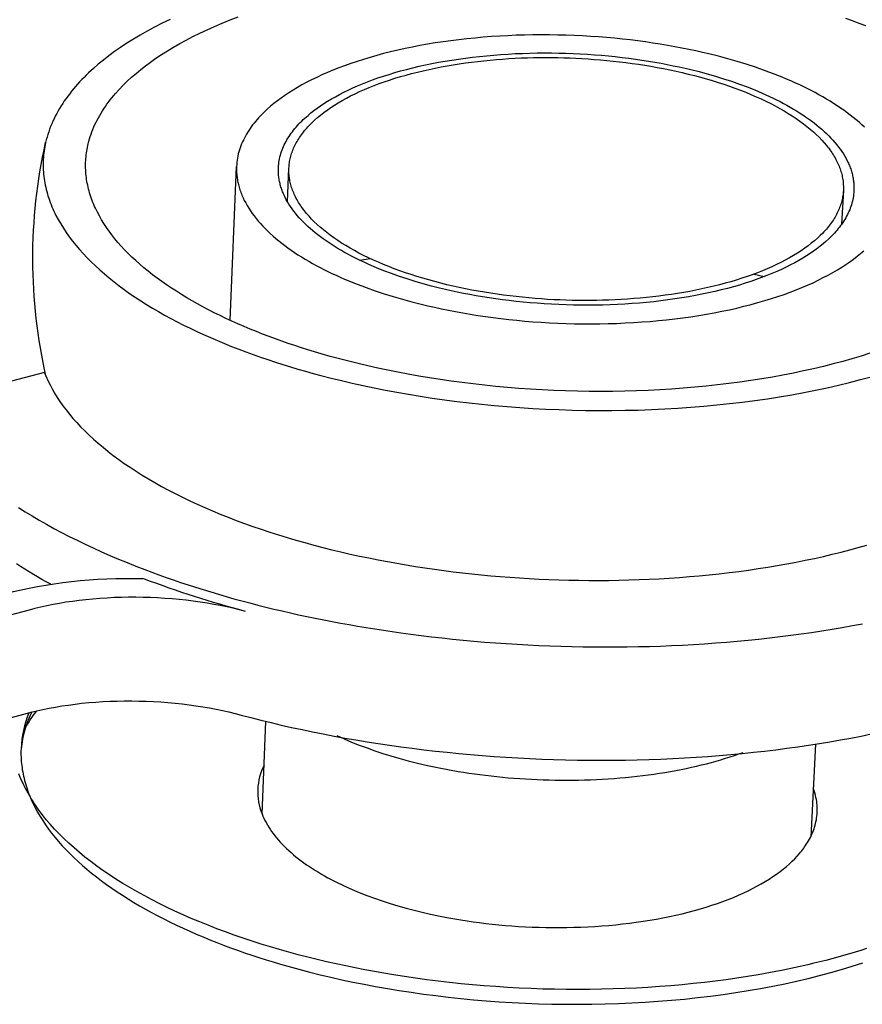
# Model space of a CAD drawing. Extents: x 15172 to 17684, y -4994 to -3423.
# Tile 10 of 15: x 17188 to 17223, y -3797 to -3756. Entities that reach past the tile are written whole.
import ezdxf

# ---------------------------------------------------------------- set-up
doc = ezdxf.new("R2010")
doc.units = 0
doc.layers.add('MAKE2D$VISIBLE$CURVAS', color=7, linetype='CONTINUOUS')

msp = doc.modelspace()

# ---------------------------------------------------------------- linework, layer by layer
at = {"layer": 'MAKE2D$VISIBLE$CURVAS'}
for p, q in [((17201.952, -3757.867), (17201.953, -3757.876)), ((17197.079, -3768.545), (17197.341, -3762.112)), ((17199.469, -3763.591), (17199.528, -3762.181)), ((17222.679, -3763.113), (17222.608, -3764.524)), ((17202.483, -3766.029), (17202.916, -3765.96)), ((17218.949, -3766.609), (17219.379, -3766.713)), ((17189.317, -3770.716), (17183.854, -3772.166)), ((17193.491, -3779.35), (17193.431, -3779.327)), ((17188.678, -3780.645), (17163.431, -3787.439)), ((17154.921, -3794.067), (17188.514, -3784.977)), ((17188.9, -3784.985), (17188.996, -3784.856)), ((17198.404, -3789.162), (17198.565, -3785.297)), ((17221.511, -3786.249), (17221.316, -3790.117))]:
    msp.add_line(p, q, dxfattribs=at)
for points in [[(17191.145, -3761.164), (17191.171, -3761.062), (17191.2, -3760.961), (17191.231, -3760.861), (17191.265, -3760.761), (17191.301, -3760.661), (17191.34, -3760.562), (17191.382, -3760.464), (17191.426, -3760.366), (17191.472, -3760.269), (17191.521, -3760.172), (17191.573, -3760.076), (17191.626, -3759.981), (17191.682, -3759.886), (17191.741, -3759.792), (17191.801, -3759.699), (17191.864, -3759.606), (17191.929, -3759.514), (17191.996, -3759.423), (17192.065, -3759.332), (17192.137, -3759.243), (17192.21, -3759.154), (17192.286, -3759.066), (17192.442, -3758.891), (17192.607, -3758.72), (17192.778, -3758.552), (17192.957, -3758.388), (17193.142, -3758.227), (17193.336, -3758.067), (17193.539, -3757.908), (17193.752, -3757.75), (17193.975, -3757.594), (17194.208, -3757.438), (17194.45, -3757.284), (17194.703, -3757.132), (17194.965, -3756.982), (17195.236, -3756.833), (17195.518, -3756.686), (17195.809, -3756.542), (17196.11, -3756.4), (17196.421, -3756.26), (17196.741, -3756.124), (17197.07, -3755.99), (17197.409, -3755.859)], [(17222.767, -3755.921), (17223.048, -3756.019), (17223.326, -3756.12), (17223.602, -3756.222)], [(17194.565, -3755.966), (17194.236, -3756.126), (17193.918, -3756.29), (17193.611, -3756.455), (17193.316, -3756.623), (17193.032, -3756.793), (17192.76, -3756.964), (17192.499, -3757.137), (17192.249, -3757.312), (17192.01, -3757.488), (17191.782, -3757.665), (17191.566, -3757.842), (17191.36, -3758.021), (17191.161, -3758.204), (17191.065, -3758.297), (17190.971, -3758.391), (17190.879, -3758.485), (17190.788, -3758.581), (17190.7, -3758.677), (17190.615, -3758.775), (17190.531, -3758.873), (17190.45, -3758.972), (17190.371, -3759.072), (17190.294, -3759.173), (17190.22, -3759.274), (17190.148, -3759.377), (17190.079, -3759.48), (17190.012, -3759.584), (17189.948, -3759.689), (17189.887, -3759.795), (17189.828, -3759.901), (17189.772, -3760.008), (17189.718, -3760.116), (17189.668, -3760.225), (17189.62, -3760.334), (17189.575, -3760.444), (17189.533, -3760.555), (17189.494, -3760.666), (17189.458, -3760.778), (17189.425, -3760.89), (17189.394, -3761.003), (17189.367, -3761.117)], [(17217.067, -3757.411), (17216.792, -3757.347), (17216.512, -3757.284), (17216.226, -3757.223), (17215.936, -3757.165), (17215.641, -3757.109), (17215.341, -3757.056), (17215.036, -3757.005), (17214.727, -3756.956), (17214.414, -3756.911), (17214.097, -3756.868), (17213.775, -3756.829), (17213.451, -3756.792), (17213.122, -3756.759), (17212.791, -3756.729), (17212.457, -3756.702), (17212.12, -3756.679), (17211.781, -3756.659), (17211.439, -3756.643), (17211.096, -3756.63), (17210.752, -3756.621), (17210.406, -3756.616), (17210.06, -3756.615), (17209.713, -3756.618), (17209.366, -3756.624), (17209.019, -3756.634), (17208.673, -3756.649), (17208.328, -3756.667), (17207.984, -3756.689), (17207.641, -3756.715), (17207.3, -3756.746), (17206.962, -3756.78), (17206.626, -3756.817), (17206.293, -3756.859), (17205.964, -3756.905), (17205.638, -3756.954), (17205.316, -3757.007), (17204.998, -3757.064), (17204.684, -3757.124), (17204.376, -3757.187), (17204.072, -3757.255), (17203.774, -3757.325), (17203.481, -3757.399), (17203.195, -3757.475), (17202.914, -3757.555), (17202.639, -3757.638), (17202.371, -3757.723), (17202.109, -3757.811), (17201.854, -3757.902), (17201.606, -3757.995), (17201.365, -3758.09), (17201.132, -3758.188), (17200.905, -3758.288), (17200.686, -3758.389), (17200.474, -3758.493), (17200.269, -3758.597), (17200.072, -3758.704), (17199.882, -3758.812), (17199.7, -3758.921), (17199.526, -3759.032), (17199.358, -3759.143), (17199.199, -3759.255), (17199.046, -3759.368), (17198.901, -3759.482), (17198.763, -3759.596), (17198.611, -3759.731), (17198.537, -3759.8), (17198.465, -3759.87), (17198.394, -3759.94), (17198.326, -3760.012), (17198.259, -3760.084), (17198.194, -3760.157), (17198.132, -3760.23), (17198.071, -3760.305), (17198.012, -3760.38), (17197.956, -3760.456), (17197.902, -3760.533), (17197.85, -3760.61), (17197.8, -3760.688), (17197.752, -3760.767), (17197.707, -3760.847), (17197.665, -3760.927), (17197.624, -3761.008), (17197.587, -3761.09), (17197.551, -3761.172), (17197.519, -3761.255), (17197.489, -3761.338), (17197.461, -3761.422), (17197.436, -3761.507), (17197.414, -3761.592), (17197.395, -3761.677), (17197.379, -3761.763), (17197.365, -3761.85), (17197.354, -3761.937), (17197.346, -3762.024), (17197.341, -3762.112)], [(17199.087, -3762.167), (17199.092, -3762.091), (17199.099, -3762.015), (17199.108, -3761.939), (17199.12, -3761.864), (17199.135, -3761.789), (17199.151, -3761.715), (17199.17, -3761.641), (17199.192, -3761.567), (17199.216, -3761.494), (17199.242, -3761.421), (17199.27, -3761.349), (17199.301, -3761.278), (17199.334, -3761.207), (17199.369, -3761.136), (17199.406, -3761.066), (17199.445, -3760.997), (17199.487, -3760.928), (17199.53, -3760.86), (17199.575, -3760.792), (17199.622, -3760.726), (17199.671, -3760.659), (17199.722, -3760.594), (17199.775, -3760.529), (17199.829, -3760.465), (17199.886, -3760.401), (17199.944, -3760.338), (17200.003, -3760.276), (17200.064, -3760.215), (17200.127, -3760.154), (17200.191, -3760.094), (17200.324, -3759.977), (17200.444, -3759.877), (17200.571, -3759.777), (17200.704, -3759.679), (17200.843, -3759.58), (17200.989, -3759.483), (17201.141, -3759.387), (17201.3, -3759.291), (17201.466, -3759.197), (17201.638, -3759.104), (17201.816, -3759.012), (17202.001, -3758.922), (17202.193, -3758.833), (17202.391, -3758.746), (17202.595, -3758.66), (17202.805, -3758.577), (17203.022, -3758.496), (17203.244, -3758.416), (17203.473, -3758.339), (17203.707, -3758.264), (17203.947, -3758.192), (17204.192, -3758.122), (17204.443, -3758.055), (17204.698, -3757.991), (17204.959, -3757.929), (17205.224, -3757.871), (17205.494, -3757.815), (17205.767, -3757.762), (17206.045, -3757.713), (17206.327, -3757.666), (17206.611, -3757.623), (17206.899, -3757.583), (17207.19, -3757.547), (17207.484, -3757.514), (17207.779, -3757.484), (17208.077, -3757.458), (17208.376, -3757.435), (17208.677, -3757.415), (17208.979, -3757.399), (17209.281, -3757.387), (17209.585, -3757.378), (17209.888, -3757.372), (17210.191, -3757.37), (17210.494, -3757.371), (17210.796, -3757.375), (17211.097, -3757.383), (17211.396, -3757.394), (17211.695, -3757.408), (17211.991, -3757.426), (17212.285, -3757.446), (17212.578, -3757.469), (17212.867, -3757.496), (17213.154, -3757.525), (17213.438, -3757.557), (17213.718, -3757.591), (17213.996, -3757.629), (17214.269, -3757.668), (17214.539, -3757.711), (17214.806, -3757.755), (17215.068, -3757.802), (17215.326, -3757.851), (17215.579, -3757.902), (17215.829, -3757.955), (17216.073, -3758.01), (17216.314, -3758.067)], [(17199.528, -3762.181), (17199.53, -3762.126), (17199.535, -3762.072), (17199.541, -3762.016), (17199.548, -3761.961), (17199.556, -3761.906), (17199.566, -3761.85), (17199.578, -3761.795), (17199.591, -3761.739), (17199.605, -3761.683), (17199.621, -3761.627), (17199.639, -3761.571), (17199.658, -3761.515), (17199.678, -3761.459), (17199.7, -3761.403), (17199.724, -3761.346), (17199.749, -3761.29), (17199.776, -3761.234), (17199.804, -3761.178), (17199.834, -3761.121), (17199.866, -3761.065), (17199.899, -3761.009), (17199.934, -3760.953), (17199.971, -3760.897), (17200.009, -3760.841), (17200.049, -3760.785), (17200.09, -3760.729), (17200.134, -3760.673), (17200.178, -3760.617), (17200.225, -3760.562), (17200.273, -3760.507), (17200.323, -3760.452), (17200.375, -3760.397), (17200.483, -3760.287), (17200.598, -3760.179), (17200.719, -3760.071), (17200.847, -3759.965), (17200.982, -3759.86), (17201.124, -3759.756), (17201.272, -3759.654), (17201.426, -3759.553), (17201.586, -3759.454), (17201.753, -3759.357), (17201.926, -3759.262), (17202.105, -3759.168), (17202.29, -3759.077), (17202.48, -3758.987), (17202.676, -3758.9), (17202.877, -3758.816), (17203.083, -3758.733), (17203.294, -3758.653), (17203.51, -3758.576), (17203.73, -3758.501), (17203.955, -3758.429), (17204.184, -3758.36), (17204.416, -3758.293), (17204.652, -3758.23), (17204.892, -3758.169), (17205.134, -3758.111), (17205.379, -3758.056), (17205.627, -3758.004), (17205.878, -3757.954), (17206.13, -3757.908), (17206.384, -3757.865), (17206.64, -3757.825), (17206.897, -3757.787), (17207.155, -3757.753), (17207.414, -3757.722), (17207.673, -3757.693), (17207.933, -3757.667), (17208.193, -3757.645), (17208.452, -3757.625), (17208.712, -3757.607), (17208.971, -3757.593), (17209.229, -3757.581), (17209.486, -3757.572), (17209.742, -3757.566), (17209.997, -3757.562), (17210.25, -3757.56), (17210.501, -3757.561), (17210.751, -3757.565), (17211.001, -3757.57), (17211.253, -3757.579), (17211.507, -3757.589), (17211.763, -3757.602), (17212.02, -3757.618), (17212.279, -3757.637), (17212.54, -3757.658), (17212.801, -3757.682), (17213.064, -3757.708), (17213.327, -3757.738), (17213.591, -3757.77), (17213.855, -3757.805), (17214.119, -3757.843), (17214.383, -3757.884), (17214.646, -3757.928), (17214.909, -3757.974), (17215.171, -3758.024), (17215.432, -3758.077), (17215.691, -3758.132), (17215.949, -3758.19), (17216.205, -3758.252), (17216.459, -3758.316), (17216.71, -3758.383), (17216.959, -3758.453), (17217.204, -3758.525), (17217.447, -3758.6), (17217.686, -3758.678), (17217.921, -3758.758), (17218.152, -3758.841), (17218.379, -3758.927), (17218.602, -3759.015), (17218.821, -3759.105), (17219.034, -3759.197), (17219.242, -3759.291), (17219.446, -3759.388), (17219.644, -3759.486), (17219.836, -3759.586), (17220.023, -3759.689), (17220.203, -3759.792), (17220.378, -3759.897), (17220.547, -3760.004), (17220.71, -3760.112), (17220.866, -3760.221), (17221.016, -3760.331), (17221.159, -3760.443), (17221.296, -3760.555), (17221.426, -3760.668), (17221.55, -3760.781), (17221.667, -3760.895), (17221.777, -3761.01), (17221.881, -3761.125), (17221.978, -3761.24), (17222.024, -3761.298), (17222.068, -3761.355), (17222.111, -3761.413), (17222.152, -3761.47), (17222.192, -3761.528), (17222.23, -3761.585), (17222.266, -3761.643), (17222.301, -3761.7), (17222.334, -3761.758), (17222.365, -3761.815), (17222.395, -3761.872), (17222.424, -3761.929), (17222.451, -3761.986), (17222.476, -3762.043), (17222.5, -3762.1), (17222.522, -3762.156), (17222.542, -3762.213), (17222.562, -3762.269), (17222.579, -3762.325), (17222.596, -3762.381), (17222.61, -3762.437), (17222.624, -3762.492), (17222.636, -3762.547), (17222.646, -3762.602)], [(17223.56, -3760.476), (17223.449, -3760.372), (17223.333, -3760.269), (17223.214, -3760.166), (17223.091, -3760.065), (17222.963, -3759.965), (17222.832, -3759.866), (17222.698, -3759.767), (17222.559, -3759.671), (17222.418, -3759.575), (17222.272, -3759.481), (17222.124, -3759.388), (17221.972, -3759.296), (17221.817, -3759.206), (17221.659, -3759.117), (17221.499, -3759.029), (17221.335, -3758.943), (17221.169, -3758.859), (17221, -3758.776), (17220.829, -3758.694), (17220.655, -3758.615), (17220.48, -3758.536), (17220.302, -3758.46), (17220.122, -3758.385), (17219.94, -3758.311), (17219.757, -3758.24), (17219.572, -3758.17), (17219.385, -3758.101), (17219.197, -3758.034), (17219.008, -3757.969), (17218.626, -3757.844), (17218.24, -3757.726), (17217.851, -3757.615), (17217.46, -3757.51), (17217.067, -3757.411)], [(17216.314, -3758.067), (17216.656, -3758.152), (17216.998, -3758.244), (17217.337, -3758.341), (17217.674, -3758.445), (17218.007, -3758.554), (17218.336, -3758.669), (17218.661, -3758.79), (17218.979, -3758.916), (17219.291, -3759.049), (17219.444, -3759.117), (17219.596, -3759.187), (17219.745, -3759.258), (17219.892, -3759.33), (17220.037, -3759.404), (17220.18, -3759.479), (17220.32, -3759.555), (17220.457, -3759.633), (17220.593, -3759.712), (17220.725, -3759.792), (17220.854, -3759.873), (17220.981, -3759.955), (17221.105, -3760.039), (17221.225, -3760.123), (17221.343, -3760.209), (17221.457, -3760.295), (17221.568, -3760.383), (17221.676, -3760.471), (17221.78, -3760.561), (17221.88, -3760.651), (17221.977, -3760.742), (17222.071, -3760.833), (17222.16, -3760.926), (17222.246, -3761.019), (17222.328, -3761.113), (17222.406, -3761.207), (17222.48, -3761.302), (17222.551, -3761.397), (17222.617, -3761.493), (17222.679, -3761.589), (17222.738, -3761.685), (17222.792, -3761.782), (17222.842, -3761.878), (17222.865, -3761.927), (17222.888, -3761.975), (17222.909, -3762.024), (17222.93, -3762.072), (17222.949, -3762.121), (17222.967, -3762.17), (17222.985, -3762.218), (17223.001, -3762.267), (17223.016, -3762.315), (17223.031, -3762.364), (17223.044, -3762.412), (17223.056, -3762.461), (17223.067, -3762.509), (17223.077, -3762.558), (17223.086, -3762.606), (17223.095, -3762.655), (17223.102, -3762.703), (17223.108, -3762.751), (17223.113, -3762.799), (17223.117, -3762.847), (17223.12, -3762.895), (17223.122, -3762.943), (17223.123, -3762.991), (17223.123, -3763.039), (17223.122, -3763.086), (17223.12, -3763.134)], [(17189.367, -3761.117), (17189.349, -3761.203), (17189.332, -3761.29), (17189.318, -3761.377), (17189.304, -3761.464), (17189.293, -3761.552), (17189.284, -3761.639), (17189.276, -3761.727), (17189.271, -3761.815), (17189.267, -3761.904), (17189.265, -3761.993), (17189.265, -3762.081), (17189.267, -3762.17), (17189.27, -3762.26), (17189.276, -3762.349), (17189.284, -3762.439), (17189.293, -3762.528), (17189.305, -3762.618), (17189.318, -3762.708), (17189.333, -3762.798), (17189.351, -3762.888), (17189.37, -3762.979), (17189.391, -3763.069), (17189.414, -3763.159), (17189.439, -3763.25), (17189.466, -3763.34), (17189.495, -3763.431), (17189.526, -3763.521), (17189.559, -3763.612), (17189.594, -3763.702), (17189.631, -3763.793), (17189.67, -3763.883), (17189.71, -3763.974), (17189.753, -3764.064), (17189.798, -3764.155), (17189.893, -3764.335), (17189.996, -3764.515), (17190.107, -3764.694), (17190.226, -3764.873), (17190.352, -3765.051), (17190.486, -3765.228), (17190.627, -3765.405), (17190.776, -3765.58), (17190.933, -3765.754), (17191.096, -3765.927), (17191.267, -3766.099), (17191.444, -3766.269), (17191.629, -3766.438), (17191.821, -3766.605), (17192.019, -3766.771), (17192.223, -3766.935), (17192.434, -3767.097), (17192.652, -3767.257), (17192.875, -3767.415), (17193.104, -3767.571), (17193.339, -3767.725), (17193.58, -3767.877), (17193.826, -3768.027), (17194.077, -3768.174), (17194.333, -3768.319), (17194.594, -3768.462), (17194.86, -3768.602), (17195.13, -3768.74), (17195.405, -3768.875), (17195.683, -3769.008), (17195.966, -3769.138), (17196.252, -3769.265), (17196.542, -3769.39), (17196.835, -3769.511), (17197.131, -3769.631), (17197.43, -3769.747), (17197.732, -3769.861), (17198.036, -3769.972), (17198.343, -3770.08), (17198.652, -3770.185), (17198.962, -3770.287), (17199.275, -3770.387), (17199.589, -3770.484), (17199.905, -3770.578), (17200.222, -3770.669), (17200.54, -3770.758), (17200.858, -3770.843), (17201.287, -3770.954), (17201.725, -3771.061), (17202.171, -3771.166), (17202.625, -3771.266), (17203.088, -3771.363), (17203.558, -3771.457), (17204.036, -3771.546), (17204.522, -3771.631), (17205.014, -3771.712), (17205.514, -3771.789), (17206.02, -3771.861), (17206.532, -3771.928), (17207.05, -3771.99), (17207.574, -3772.047), (17208.102, -3772.098), (17208.635, -3772.145), (17209.172, -3772.186), (17209.713, -3772.221), (17210.258, -3772.25), (17210.805, -3772.274), (17211.354, -3772.292), (17211.905, -3772.303), (17212.457, -3772.309), (17213.01, -3772.308), (17213.564, -3772.302), (17214.116, -3772.289), (17214.668, -3772.269), (17215.219, -3772.244), (17215.767, -3772.212), (17216.313, -3772.174), (17216.856, -3772.13), (17217.395, -3772.079), (17217.93, -3772.023), (17218.461, -3771.96), (17218.986, -3771.891), (17219.505, -3771.816), (17220.018, -3771.736), (17220.525, -3771.65), (17221.024, -3771.558), (17221.516, -3771.46), (17222, -3771.358), (17222.475, -3771.25), (17222.942, -3771.137), (17223.399, -3771.019), (17223.847, -3770.896)], [(17223.787, -3769.918), (17223.417, -3770.035), (17223.038, -3770.148), (17222.651, -3770.258), (17222.255, -3770.364), (17221.851, -3770.466), (17221.439, -3770.564), (17221.019, -3770.658), (17220.592, -3770.747), (17220.158, -3770.832), (17219.717, -3770.913), (17219.27, -3770.989), (17218.817, -3771.059), (17218.358, -3771.126), (17217.894, -3771.187), (17217.425, -3771.243), (17216.951, -3771.293), (17216.474, -3771.339), (17215.993, -3771.379), (17215.509, -3771.414), (17215.022, -3771.444), (17214.532, -3771.468), (17214.041, -3771.487), (17213.549, -3771.501), (17213.055, -3771.509), (17212.562, -3771.512), (17212.068, -3771.509), (17211.575, -3771.501), (17211.082, -3771.488), (17210.591, -3771.47), (17210.102, -3771.446), (17209.615, -3771.417), (17209.13, -3771.384), (17208.649, -3771.345), (17208.171, -3771.302), (17207.696, -3771.253), (17207.226, -3771.201), (17206.761, -3771.143), (17206.3, -3771.081), (17205.845, -3771.015), (17205.394, -3770.945), (17204.95, -3770.871), (17204.512, -3770.793), (17204.08, -3770.711), (17203.655, -3770.626), (17203.236, -3770.537), (17202.824, -3770.445), (17202.42, -3770.35), (17202.023, -3770.251), (17201.633, -3770.15), (17201.251, -3770.046), (17200.877, -3769.94), (17200.599, -3769.858), (17200.323, -3769.773), (17200.047, -3769.687), (17199.774, -3769.597), (17199.501, -3769.506), (17199.231, -3769.412), (17198.962, -3769.316), (17198.695, -3769.217), (17198.43, -3769.116), (17198.168, -3769.013), (17197.908, -3768.907), (17197.651, -3768.799), (17197.396, -3768.688), (17197.145, -3768.576), (17196.896, -3768.461), (17196.651, -3768.344), (17196.409, -3768.224), (17196.171, -3768.103), (17195.937, -3767.979), (17195.706, -3767.853), (17195.48, -3767.726), (17195.258, -3767.596), (17195.04, -3767.464), (17194.826, -3767.33), (17194.618, -3767.194), (17194.414, -3767.057), (17194.215, -3766.918), (17194.021, -3766.777), (17193.832, -3766.634), (17193.649, -3766.49), (17193.471, -3766.344), (17193.299, -3766.197), (17193.132, -3766.048), (17192.971, -3765.898), (17192.816, -3765.747), (17192.667, -3765.595), (17192.525, -3765.441), (17192.388, -3765.286), (17192.258, -3765.131), (17192.134, -3764.974), (17192.016, -3764.817), (17191.905, -3764.659), (17191.801, -3764.501), (17191.703, -3764.341), (17191.612, -3764.182), (17191.527, -3764.022), (17191.449, -3763.861), (17191.413, -3763.781), (17191.378, -3763.701), (17191.345, -3763.62), (17191.314, -3763.54), (17191.284, -3763.46), (17191.256, -3763.379), (17191.23, -3763.299), (17191.205, -3763.218), (17191.182, -3763.138), (17191.161, -3763.058), (17191.141, -3762.977), (17191.123, -3762.897), (17191.107, -3762.817), (17191.093, -3762.737), (17191.08, -3762.657), (17191.069, -3762.577), (17191.059, -3762.497), (17191.051, -3762.417), (17191.045, -3762.337), (17191.04, -3762.258), (17191.037, -3762.179), (17191.036, -3762.099), (17191.036, -3762.02), (17191.038, -3761.941), (17191.042, -3761.863), (17191.047, -3761.784), (17191.054, -3761.706), (17191.062, -3761.628), (17191.072, -3761.55), (17191.084, -3761.472), (17191.097, -3761.395), (17191.112, -3761.318), (17191.128, -3761.241), (17191.145, -3761.164)], [(17197.341, -3762.112), (17197.34, -3762.165), (17197.339, -3762.219), (17197.34, -3762.273), (17197.341, -3762.327), (17197.344, -3762.381), (17197.348, -3762.435), (17197.353, -3762.489), (17197.359, -3762.544), (17197.366, -3762.598), (17197.375, -3762.653), (17197.384, -3762.707), (17197.395, -3762.762), (17197.407, -3762.816), (17197.419, -3762.871), (17197.433, -3762.926), (17197.449, -3762.981), (17197.465, -3763.035), (17197.483, -3763.09), (17197.501, -3763.145), (17197.521, -3763.2), (17197.542, -3763.255), (17197.564, -3763.31), (17197.587, -3763.365), (17197.612, -3763.419), (17197.664, -3763.529), (17197.721, -3763.638), (17197.782, -3763.748), (17197.848, -3763.856), (17197.918, -3763.965), (17197.993, -3764.073), (17198.072, -3764.181), (17198.156, -3764.288), (17198.244, -3764.395), (17198.337, -3764.501), (17198.434, -3764.606), (17198.535, -3764.711), (17198.64, -3764.814), (17198.749, -3764.917), (17198.862, -3765.02), (17198.98, -3765.121), (17199.101, -3765.221), (17199.226, -3765.32), (17199.354, -3765.419), (17199.487, -3765.516), (17199.623, -3765.612), (17199.762, -3765.707), (17199.905, -3765.8), (17200.051, -3765.892), (17200.2, -3765.983), (17200.352, -3766.073), (17200.508, -3766.161), (17200.666, -3766.248), (17200.827, -3766.334), (17200.991, -3766.418), (17201.157, -3766.5), (17201.325, -3766.581), (17201.496, -3766.661), (17201.669, -3766.739), (17201.845, -3766.815), (17202.022, -3766.89), (17202.201, -3766.964), (17202.382, -3767.035), (17202.565, -3767.105), (17202.749, -3767.174), (17203.122, -3767.306), (17203.5, -3767.431), (17203.882, -3767.55), (17204.267, -3767.662), (17204.655, -3767.768), (17205.044, -3767.867)], [(17205.818, -3767.194), (17205.478, -3767.108), (17205.139, -3767.016), (17204.802, -3766.918), (17204.469, -3766.814), (17204.139, -3766.704), (17203.813, -3766.589), (17203.492, -3766.468), (17203.178, -3766.342), (17202.869, -3766.21), (17202.718, -3766.142), (17202.569, -3766.072), (17202.421, -3766.001), (17202.276, -3765.929), (17202.133, -3765.856), (17201.993, -3765.781), (17201.854, -3765.705), (17201.719, -3765.628), (17201.585, -3765.55), (17201.455, -3765.47), (17201.327, -3765.39), (17201.203, -3765.308), (17201.081, -3765.225), (17200.962, -3765.141), (17200.846, -3765.057), (17200.734, -3764.971), (17200.625, -3764.884), (17200.519, -3764.796), (17200.416, -3764.708), (17200.317, -3764.619), (17200.222, -3764.529), (17200.13, -3764.438), (17200.041, -3764.347), (17199.957, -3764.255), (17199.876, -3764.162), (17199.799, -3764.069), (17199.726, -3763.975), (17199.656, -3763.881), (17199.591, -3763.786), (17199.529, -3763.692), (17199.472, -3763.597), (17199.418, -3763.501), (17199.369, -3763.406), (17199.323, -3763.31), (17199.302, -3763.262), (17199.282, -3763.214), (17199.262, -3763.166), (17199.244, -3763.118), (17199.227, -3763.07), (17199.21, -3763.022), (17199.195, -3762.974), (17199.181, -3762.926), (17199.168, -3762.878), (17199.155, -3762.831), (17199.144, -3762.783), (17199.134, -3762.735), (17199.125, -3762.687), (17199.116, -3762.64), (17199.109, -3762.592), (17199.103, -3762.544), (17199.097, -3762.497), (17199.093, -3762.45), (17199.09, -3762.402), (17199.087, -3762.355), (17199.086, -3762.308), (17199.085, -3762.261), (17199.086, -3762.214), (17199.087, -3762.167)], [(17222.679, -3763.113), (17222.676, -3763.167), (17222.671, -3763.222), (17222.665, -3763.277), (17222.657, -3763.332), (17222.648, -3763.387), (17222.638, -3763.442), (17222.626, -3763.498), (17222.612, -3763.553), (17222.598, -3763.609), (17222.581, -3763.665), (17222.563, -3763.721), (17222.544, -3763.777), (17222.523, -3763.833), (17222.5, -3763.889), (17222.476, -3763.945), (17222.451, -3764.001), (17222.424, -3764.057), (17222.395, -3764.113), (17222.364, -3764.169), (17222.332, -3764.225), (17222.299, -3764.281), (17222.263, -3764.338), (17222.226, -3764.393), (17222.188, -3764.449), (17222.147, -3764.505), (17222.105, -3764.561), (17222.062, -3764.617), (17222.017, -3764.672), (17221.97, -3764.727), (17221.921, -3764.783), (17221.871, -3764.838), (17221.819, -3764.893), (17221.71, -3765.002), (17221.594, -3765.11), (17221.471, -3765.217), (17221.342, -3765.323), (17221.206, -3765.428), (17221.064, -3765.532), (17220.915, -3765.634), (17220.759, -3765.735), (17220.598, -3765.834), (17220.43, -3765.931), (17220.255, -3766.027), (17220.075, -3766.12), (17219.889, -3766.212), (17219.697, -3766.301), (17219.5, -3766.388), (17219.297, -3766.473), (17219.089, -3766.555), (17218.876, -3766.635), (17218.659, -3766.712), (17218.436, -3766.786), (17218.21, -3766.858), (17217.979, -3766.928), (17217.745, -3766.994), (17217.506, -3767.057), (17217.265, -3767.118), (17217.02, -3767.176), (17216.772, -3767.231), (17216.522, -3767.282), (17216.269, -3767.331), (17216.015, -3767.377), (17215.758, -3767.42), (17215.5, -3767.46), (17215.24, -3767.497), (17214.98, -3767.531), (17214.718, -3767.561), (17214.456, -3767.589), (17214.194, -3767.614), (17213.931, -3767.636), (17213.669, -3767.656), (17213.407, -3767.672), (17213.146, -3767.686), (17212.885, -3767.697), (17212.625, -3767.705), (17212.367, -3767.71), (17212.109, -3767.713), (17211.854, -3767.714), (17211.6, -3767.712), (17211.348, -3767.707), (17211.096, -3767.701), (17210.842, -3767.691), (17210.586, -3767.679), (17210.328, -3767.665), (17210.068, -3767.648), (17209.807, -3767.628), (17209.545, -3767.606), (17209.281, -3767.58), (17209.017, -3767.552), (17208.752, -3767.521), (17208.487, -3767.488), (17208.222, -3767.451), (17207.957, -3767.411), (17207.692, -3767.369), (17207.427, -3767.323), (17207.164, -3767.275), (17206.901, -3767.223), (17206.64, -3767.169), (17206.38, -3767.112), (17206.123, -3767.052), (17205.867, -3766.989), (17205.614, -3766.923), (17205.363, -3766.854), (17205.115, -3766.783), (17204.87, -3766.708), (17204.629, -3766.631), (17204.391, -3766.552), (17204.157, -3766.47), (17203.927, -3766.385), (17203.702, -3766.298), (17203.481, -3766.209), (17203.264, -3766.117), (17203.053, -3766.023), (17202.847, -3765.927), (17202.646, -3765.83), (17202.451, -3765.73), (17202.261, -3765.628), (17202.078, -3765.525), (17201.9, -3765.42), (17201.728, -3765.314), (17201.563, -3765.206), (17201.404, -3765.097), (17201.251, -3764.987), (17201.105, -3764.876), (17200.965, -3764.764), (17200.832, -3764.651), (17200.705, -3764.537), (17200.585, -3764.423), (17200.472, -3764.308), (17200.366, -3764.193), (17200.266, -3764.078), (17200.219, -3764.021), (17200.173, -3763.963), (17200.129, -3763.905), (17200.086, -3763.847), (17200.045, -3763.79), (17200.006, -3763.732), (17199.969, -3763.674), (17199.933, -3763.617), (17199.898, -3763.559), (17199.866, -3763.502), (17199.834, -3763.445), (17199.805, -3763.387), (17199.777, -3763.33), (17199.75, -3763.273), (17199.725, -3763.216), (17199.702, -3763.16), (17199.68, -3763.103), (17199.66, -3763.047), (17199.641, -3762.99), (17199.624, -3762.934), (17199.608, -3762.878), (17199.593, -3762.823), (17199.58, -3762.767), (17199.569, -3762.712), (17199.559, -3762.657), (17199.55, -3762.602)], [(17223.12, -3763.134), (17223.115, -3763.207), (17223.108, -3763.28), (17223.099, -3763.352), (17223.087, -3763.424), (17223.073, -3763.496), (17223.057, -3763.568), (17223.038, -3763.639), (17223.018, -3763.71), (17222.995, -3763.78), (17222.97, -3763.85), (17222.943, -3763.919), (17222.914, -3763.988), (17222.883, -3764.056), (17222.85, -3764.124), (17222.815, -3764.191), (17222.777, -3764.258), (17222.739, -3764.325), (17222.698, -3764.39), (17222.655, -3764.455), (17222.611, -3764.52), (17222.564, -3764.584), (17222.516, -3764.647), (17222.467, -3764.71), (17222.415, -3764.772), (17222.362, -3764.834), (17222.308, -3764.895), (17222.252, -3764.955), (17222.194, -3765.015), (17222.135, -3765.074), (17222.074, -3765.132), (17221.949, -3765.247), (17221.831, -3765.348), (17221.706, -3765.449), (17221.575, -3765.549), (17221.438, -3765.649), (17221.293, -3765.748), (17221.142, -3765.846), (17220.985, -3765.943), (17220.82, -3766.039), (17220.649, -3766.134), (17220.471, -3766.228), (17220.286, -3766.32), (17220.095, -3766.411), (17219.897, -3766.5), (17219.693, -3766.587), (17219.482, -3766.672), (17219.265, -3766.755), (17219.042, -3766.836), (17218.812, -3766.915), (17218.577, -3766.992), (17218.336, -3767.066), (17218.089, -3767.137), (17217.836, -3767.206), (17217.579, -3767.272), (17217.316, -3767.335), (17217.048, -3767.395), (17216.776, -3767.452), (17216.5, -3767.506), (17216.219, -3767.557), (17215.934, -3767.605), (17215.646, -3767.649), (17215.355, -3767.69), (17215.06, -3767.728), (17214.763, -3767.762), (17214.464, -3767.792), (17214.162, -3767.819), (17213.859, -3767.843), (17213.554, -3767.863), (17213.248, -3767.879), (17212.941, -3767.892), (17212.633, -3767.902), (17212.326, -3767.907), (17212.018, -3767.91), (17211.711, -3767.909), (17211.405, -3767.904), (17211.1, -3767.896), (17210.796, -3767.885), (17210.493, -3767.87), (17210.192, -3767.852), (17209.894, -3767.831), (17209.598, -3767.807), (17209.304, -3767.78), (17209.014, -3767.75), (17208.726, -3767.718), (17208.442, -3767.682), (17208.161, -3767.644), (17207.884, -3767.603), (17207.611, -3767.559), (17207.341, -3767.514), (17207.076, -3767.466), (17206.816, -3767.415), (17206.559, -3767.363), (17206.307, -3767.309), (17206.06, -3767.252), (17205.818, -3767.194)], [(17205.044, -3767.867), (17205.322, -3767.934), (17205.605, -3767.998), (17205.894, -3768.061), (17206.188, -3768.121), (17206.487, -3768.178), (17206.791, -3768.234), (17207.099, -3768.286), (17207.413, -3768.336), (17207.73, -3768.383), (17208.052, -3768.427), (17208.378, -3768.468), (17208.708, -3768.505), (17209.041, -3768.54), (17209.378, -3768.571), (17209.717, -3768.598), (17210.06, -3768.622), (17210.404, -3768.643), (17210.751, -3768.659), (17211.1, -3768.672), (17211.45, -3768.682), (17211.801, -3768.687), (17212.153, -3768.688), (17212.506, -3768.685), (17212.859, -3768.679), (17213.211, -3768.668), (17213.563, -3768.653), (17213.914, -3768.634), (17214.263, -3768.611), (17214.611, -3768.584), (17214.957, -3768.553), (17215.3, -3768.518), (17215.641, -3768.479), (17215.979, -3768.436), (17216.313, -3768.389), (17216.643, -3768.338), (17216.969, -3768.284), (17217.291, -3768.225), (17217.608, -3768.163), (17217.92, -3768.098), (17218.227, -3768.028), (17218.528, -3767.956), (17218.824, -3767.88), (17219.113, -3767.801), (17219.396, -3767.719), (17219.672, -3767.634), (17219.942, -3767.547), (17220.205, -3767.456), (17220.461, -3767.363), (17220.71, -3767.268), (17220.951, -3767.17), (17221.185, -3767.07), (17221.412, -3766.968), (17221.631, -3766.864), (17221.842, -3766.758), (17222.046, -3766.651), (17222.242, -3766.542), (17222.43, -3766.432), (17222.611, -3766.32), (17222.783, -3766.208), (17222.949, -3766.094), (17223.106, -3765.98), (17223.256, -3765.865), (17223.399, -3765.749), (17223.534, -3765.633)], [(17189.317, -3770.716), (17189.351, -3770.802), (17189.387, -3770.889), (17189.464, -3771.062), (17189.55, -3771.236), (17189.642, -3771.41), (17189.743, -3771.585), (17189.851, -3771.76), (17189.967, -3771.936), (17190.09, -3772.111), (17190.222, -3772.286), (17190.361, -3772.462), (17190.509, -3772.637), (17190.664, -3772.811), (17190.827, -3772.986), (17190.999, -3773.159), (17191.178, -3773.332), (17191.365, -3773.505), (17191.56, -3773.676), (17191.763, -3773.847), (17191.973, -3774.017), (17192.192, -3774.185), (17192.418, -3774.352), (17192.651, -3774.518), (17192.893, -3774.682), (17193.141, -3774.845), (17193.397, -3775.006), (17193.66, -3775.165), (17193.931, -3775.322), (17194.208, -3775.478), (17194.492, -3775.631), (17194.783, -3775.782), (17195.08, -3775.93), (17195.383, -3776.077), (17195.693, -3776.221), (17196.009, -3776.362), (17196.33, -3776.5), (17196.657, -3776.636), (17196.989, -3776.769), (17197.327, -3776.9), (17197.67, -3777.027), (17198.017, -3777.151), (17198.369, -3777.273), (17198.725, -3777.391), (17199.085, -3777.506), (17199.449, -3777.617), (17199.817, -3777.726), (17200.188, -3777.831), (17200.562, -3777.933), (17200.939, -3778.031), (17201.318, -3778.126), (17201.7, -3778.217), (17202.084, -3778.305), (17202.47, -3778.39), (17202.858, -3778.471), (17203.247, -3778.549), (17203.638, -3778.623), (17204.029, -3778.693), (17204.421, -3778.761), (17204.813, -3778.824), (17205.206, -3778.884), (17205.599, -3778.941), (17205.992, -3778.994), (17206.384, -3779.044), (17206.776, -3779.091), (17207.166, -3779.134), (17207.559, -3779.174), (17207.954, -3779.211), (17208.352, -3779.245), (17208.754, -3779.276), (17209.158, -3779.304), (17209.565, -3779.329), (17209.974, -3779.35), (17210.385, -3779.368), (17210.798, -3779.383), (17211.213, -3779.394), (17211.63, -3779.402), (17212.048, -3779.407), (17212.467, -3779.407), (17212.887, -3779.405), (17213.307, -3779.398), (17213.728, -3779.388), (17214.149, -3779.374), (17214.57, -3779.357), (17214.991, -3779.336), (17215.411, -3779.311), (17215.83, -3779.282), (17216.249, -3779.249), (17216.665, -3779.213), (17217.081, -3779.173), (17217.494, -3779.129), (17217.905, -3779.081), (17218.314, -3779.03), (17218.72, -3778.975), (17219.124, -3778.916), (17219.524, -3778.854), (17219.921, -3778.787), (17220.314, -3778.718), (17220.704, -3778.644), (17221.089, -3778.568), (17221.47, -3778.487), (17221.847, -3778.404), (17222.219, -3778.316), (17222.586, -3778.226), (17222.947, -3778.133), (17223.304, -3778.036), (17223.655, -3777.936)], [(17188.231, -3776.363), (17188.514, -3776.54), (17188.804, -3776.716), (17189.1, -3776.891), (17189.403, -3777.063), (17189.712, -3777.233), (17190.028, -3777.402), (17190.35, -3777.568), (17190.678, -3777.732), (17191.012, -3777.894), (17191.352, -3778.053), (17191.698, -3778.21), (17192.049, -3778.364), (17192.406, -3778.516), (17192.768, -3778.665), (17193.135, -3778.812), (17193.506, -3778.956)], [(17193.506, -3778.956), (17193.799, -3779.066), (17194.095, -3779.174), (17194.395, -3779.282), (17194.698, -3779.387), (17195.004, -3779.491), (17195.313, -3779.593), (17195.626, -3779.694), (17195.941, -3779.793), (17196.26, -3779.89), (17196.581, -3779.986), (17196.905, -3780.08), (17197.232, -3780.172), (17197.561, -3780.262), (17197.893, -3780.35), (17198.228, -3780.437), (17198.564, -3780.521), (17198.903, -3780.604), (17199.244, -3780.684), (17199.587, -3780.763), (17199.933, -3780.84), (17200.28, -3780.914), (17200.629, -3780.987), (17200.979, -3781.057), (17201.331, -3781.126), (17201.685, -3781.192), (17202.04, -3781.256), (17202.396, -3781.319), (17202.754, -3781.379), (17203.112, -3781.437), (17203.472, -3781.492), (17203.832, -3781.546), (17204.194, -3781.598), (17204.621, -3781.656), (17205.052, -3781.711), (17205.486, -3781.763), (17205.923, -3781.813), (17206.362, -3781.86), (17206.805, -3781.904), (17207.25, -3781.945), (17207.697, -3781.983), (17208.147, -3782.018), (17208.599, -3782.05), (17209.053, -3782.078), (17209.508, -3782.104), (17209.965, -3782.126), (17210.424, -3782.145), (17210.883, -3782.16), (17211.344, -3782.173), (17211.805, -3782.182), (17212.268, -3782.187), (17212.73, -3782.19), (17213.193, -3782.188), (17213.656, -3782.184), (17214.119, -3782.176), (17214.582, -3782.164), (17215.044, -3782.149), (17215.506, -3782.131), (17215.966, -3782.109), (17216.426, -3782.084), (17216.884, -3782.055), (17217.341, -3782.022), (17217.796, -3781.987), (17218.249, -3781.947), (17218.7, -3781.905), (17219.149, -3781.859), (17219.595, -3781.809), (17220.039, -3781.756), (17220.48, -3781.7), (17220.918, -3781.641), (17221.352, -3781.578), (17221.784, -3781.512), (17222.212, -3781.443), (17222.636, -3781.371), (17223.056, -3781.295), (17223.472, -3781.216)], [(17187.707, -3779.958), (17188.024, -3779.876), (17188.35, -3779.8), (17188.683, -3779.728), (17189.023, -3779.662), (17189.37, -3779.601), (17189.723, -3779.546), (17190.081, -3779.497), (17190.444, -3779.454), (17190.811, -3779.417), (17191.181, -3779.386), (17191.554, -3779.361), (17191.929, -3779.342), (17192.305, -3779.329), (17192.681, -3779.323), (17193.056, -3779.322), (17193.431, -3779.327)], [(17197.709, -3780.701), (17197.456, -3780.636), (17197.197, -3780.574), (17196.932, -3780.515), (17196.662, -3780.46), (17196.386, -3780.408), (17196.106, -3780.36), (17195.821, -3780.316), (17195.532, -3780.276), (17195.24, -3780.24), (17194.944, -3780.209), (17194.646, -3780.181), (17194.346, -3780.159), (17194.044, -3780.141), (17193.741, -3780.127), (17193.438, -3780.118), (17193.134, -3780.114), (17192.831, -3780.114), (17192.529, -3780.12), (17192.228, -3780.129), (17191.93, -3780.144), (17191.634, -3780.163), (17191.341, -3780.187), (17191.052, -3780.214), (17190.767, -3780.247), (17190.486, -3780.283), (17190.211, -3780.324), (17189.94, -3780.368), (17189.675, -3780.417), (17189.416, -3780.469), (17189.163, -3780.524), (17188.917, -3780.583), (17188.678, -3780.645)], [(17188.514, -3784.977), (17188.753, -3784.915), (17188.999, -3784.856), (17189.251, -3784.8), (17189.51, -3784.748), (17189.774, -3784.699), (17190.044, -3784.654), (17190.32, -3784.614), (17190.6, -3784.577), (17190.885, -3784.544), (17191.173, -3784.516), (17191.466, -3784.493), (17191.761, -3784.474), (17192.059, -3784.459), (17192.359, -3784.449), (17192.66, -3784.444), (17192.963, -3784.443), (17193.266, -3784.448), (17193.569, -3784.457), (17193.871, -3784.47), (17194.173, -3784.488), (17194.473, -3784.511), (17194.77, -3784.539), (17195.065, -3784.57), (17195.357, -3784.606), (17195.645, -3784.646), (17195.93, -3784.691), (17196.21, -3784.739), (17196.485, -3784.791), (17196.755, -3784.846), (17197.019, -3784.905), (17197.278, -3784.967), (17197.53, -3785.032)], [(17197.53, -3785.032), (17197.941, -3785.14), (17198.357, -3785.246), (17198.779, -3785.349), (17199.205, -3785.45), (17199.637, -3785.547), (17200.074, -3785.642), (17200.516, -3785.734), (17200.962, -3785.824), (17201.412, -3785.91), (17201.867, -3785.993), (17202.327, -3786.073), (17202.79, -3786.15), (17203.257, -3786.223), (17203.727, -3786.293), (17204.201, -3786.36), (17204.679, -3786.423), (17205.159, -3786.483), (17205.642, -3786.539), (17206.128, -3786.591), (17206.616, -3786.64), (17207.106, -3786.685), (17207.599, -3786.726), (17208.093, -3786.764), (17208.588, -3786.797), (17209.085, -3786.827), (17209.583, -3786.853), (17210.082, -3786.875), (17210.581, -3786.893), (17211.081, -3786.907), (17211.58, -3786.917), (17212.08, -3786.923), (17212.579, -3786.925), (17213.078, -3786.923), (17213.575, -3786.917), (17214.072, -3786.907), (17214.567, -3786.893), (17215.06, -3786.875), (17215.552, -3786.853), (17216.042, -3786.827), (17216.529, -3786.797), (17217.014, -3786.764), (17217.496, -3786.726), (17217.975, -3786.685), (17218.451, -3786.64), (17218.923, -3786.591), (17219.392, -3786.539), (17219.858, -3786.483), (17220.319, -3786.423), (17220.776, -3786.36), (17221.228, -3786.293), (17221.677, -3786.223), (17222.12, -3786.15), (17222.559, -3786.073), (17222.992, -3785.993), (17223.421, -3785.91), (17223.844, -3785.824)], [(17201.527, -3785.889), (17201.833, -3786.028), (17202.146, -3786.16), (17202.465, -3786.288), (17202.789, -3786.409), (17203.118, -3786.525), (17203.45, -3786.635), (17203.786, -3786.739), (17204.123, -3786.837), (17204.506, -3786.942), (17204.902, -3787.041), (17205.309, -3787.136), (17205.727, -3787.226), (17206.156, -3787.309), (17206.596, -3787.387), (17206.819, -3787.424), (17207.045, -3787.458), (17207.273, -3787.491), (17207.503, -3787.523), (17207.735, -3787.552), (17207.969, -3787.58), (17208.205, -3787.606), (17208.443, -3787.629), (17208.682, -3787.651), (17208.922, -3787.671), (17209.164, -3787.689), (17209.407, -3787.705), (17209.651, -3787.719), (17209.896, -3787.73), (17210.142, -3787.74), (17210.389, -3787.747), (17210.636, -3787.753), (17210.883, -3787.756), (17211.131, -3787.756), (17211.378, -3787.755), (17211.626, -3787.751), (17211.873, -3787.745), (17212.121, -3787.737), (17212.367, -3787.727), (17212.613, -3787.714), (17212.858, -3787.699), (17213.102, -3787.682), (17213.345, -3787.663), (17213.587, -3787.641), (17213.827, -3787.617), (17214.066, -3787.591), (17214.303, -3787.563), (17214.538, -3787.533), (17214.771, -3787.501), (17215.002, -3787.466), (17215.231, -3787.43), (17215.458, -3787.391), (17215.682, -3787.35), (17215.903, -3787.308), (17216.122, -3787.263), (17216.338, -3787.217), (17216.551, -3787.168), (17216.761, -3787.118), (17216.968, -3787.066), (17217.172, -3787.013), (17217.372, -3786.958), (17217.569, -3786.901), (17217.762, -3786.842), (17217.952, -3786.782), (17218.138, -3786.721), (17218.321, -3786.658), (17218.5, -3786.594)], [(17188.341, -3786.448), (17188.338, -3786.534), (17188.337, -3786.621), (17188.338, -3786.708), (17188.341, -3786.796), (17188.346, -3786.883), (17188.352, -3786.971), (17188.36, -3787.058), (17188.369, -3787.146), (17188.381, -3787.234), (17188.394, -3787.322), (17188.409, -3787.411), (17188.426, -3787.499), (17188.444, -3787.587), (17188.464, -3787.676), (17188.486, -3787.765), (17188.51, -3787.853), (17188.536, -3787.942), (17188.563, -3788.031), (17188.592, -3788.119), (17188.623, -3788.208), (17188.656, -3788.297), (17188.691, -3788.386), (17188.765, -3788.563), (17188.847, -3788.74), (17188.935, -3788.917), (17189.031, -3789.094), (17189.134, -3789.27), (17189.244, -3789.445), (17189.361, -3789.62), (17189.485, -3789.795), (17189.616, -3789.968), (17189.754, -3790.141), (17189.898, -3790.312), (17190.05, -3790.483), (17190.207, -3790.652), (17190.372, -3790.82), (17190.542, -3790.987), (17190.719, -3791.152), (17190.903, -3791.316), (17191.092, -3791.479), (17191.287, -3791.64), (17191.489, -3791.799), (17191.695, -3791.956), (17191.908, -3792.111), (17192.126, -3792.265), (17192.349, -3792.417), (17192.577, -3792.566), (17192.81, -3792.714), (17193.049, -3792.859), (17193.291, -3793.002), (17193.539, -3793.143), (17193.79, -3793.282), (17194.046, -3793.418), (17194.306, -3793.552), (17194.57, -3793.684), (17194.838, -3793.813), (17195.109, -3793.939), (17195.383, -3794.064), (17195.66, -3794.185), (17195.941, -3794.304), (17196.224, -3794.421), (17196.51, -3794.534), (17196.799, -3794.646), (17197.09, -3794.754), (17197.382, -3794.86), (17197.677, -3794.963), (17197.974, -3795.064), (17198.273, -3795.162), (17198.573, -3795.257), (17198.874, -3795.35), (17199.176, -3795.44), (17199.48, -3795.527), (17199.784, -3795.612), (17200.089, -3795.694), (17200.395, -3795.773), (17200.833, -3795.883), (17201.28, -3795.988), (17201.735, -3796.091), (17202.198, -3796.189), (17202.67, -3796.284), (17203.149, -3796.374), (17203.637, -3796.46), (17204.131, -3796.542), (17204.632, -3796.618), (17205.141, -3796.69), (17205.655, -3796.757), (17206.176, -3796.819), (17206.702, -3796.876), (17207.234, -3796.927), (17207.77, -3796.972), (17208.311, -3797.011), (17208.855, -3797.045), (17209.403, -3797.072), (17209.954, -3797.094), (17210.507, -3797.108), (17211.062, -3797.117), (17211.618, -3797.119), (17212.175, -3797.115), (17212.732, -3797.104), (17213.289, -3797.086), (17213.845, -3797.062), (17214.399, -3797.031), (17214.951, -3796.993), (17215.501, -3796.949), (17216.047, -3796.898), (17216.59, -3796.841), (17217.128, -3796.777), (17217.661, -3796.706), (17218.188, -3796.629), (17218.71, -3796.546), (17219.225, -3796.456), (17219.733, -3796.36), (17220.233, -3796.259), (17220.726, -3796.151), (17221.21, -3796.038), (17221.685, -3795.919), (17222.15, -3795.795), (17222.607, -3795.666), (17223.053, -3795.532), (17223.489, -3795.392)], [(17223.651, -3794.791), (17223.414, -3794.866), (17223.175, -3794.939), (17222.933, -3795.011), (17222.69, -3795.081), (17222.445, -3795.15), (17222.197, -3795.217), (17221.949, -3795.282), (17221.698, -3795.345), (17221.446, -3795.407), (17221.192, -3795.467), (17220.68, -3795.582), (17220.163, -3795.69), (17219.641, -3795.791), (17219.115, -3795.885), (17218.678, -3795.958), (17218.234, -3796.026), (17217.786, -3796.09), (17217.332, -3796.15), (17216.874, -3796.205), (17216.41, -3796.256), (17215.943, -3796.302), (17215.472, -3796.344), (17214.997, -3796.38), (17214.519, -3796.412), (17214.038, -3796.44), (17213.554, -3796.462), (17213.068, -3796.479), (17212.581, -3796.492), (17212.092, -3796.499), (17211.601, -3796.502), (17211.11, -3796.499), (17210.618, -3796.492), (17210.127, -3796.48), (17209.636, -3796.463), (17209.145, -3796.44), (17208.655, -3796.413), (17208.167, -3796.382), (17207.681, -3796.345), (17207.196, -3796.304), (17206.715, -3796.258), (17206.235, -3796.207), (17205.759, -3796.152), (17205.287, -3796.092), (17204.818, -3796.028), (17204.353, -3795.96), (17203.893, -3795.888), (17203.494, -3795.821), (17203.094, -3795.75), (17202.695, -3795.676), (17202.295, -3795.598), (17201.897, -3795.516), (17201.499, -3795.43), (17201.102, -3795.34), (17200.706, -3795.246), (17200.311, -3795.149), (17199.919, -3795.047), (17199.528, -3794.941), (17199.14, -3794.832), (17198.755, -3794.719), (17198.372, -3794.602), (17197.993, -3794.481), (17197.617, -3794.356), (17197.245, -3794.227), (17196.877, -3794.095), (17196.513, -3793.959), (17196.154, -3793.819), (17195.8, -3793.676), (17195.451, -3793.53), (17195.107, -3793.38), (17194.769, -3793.226), (17194.438, -3793.069), (17194.112, -3792.909), (17193.793, -3792.746), (17193.481, -3792.58), (17193.175, -3792.411), (17192.877, -3792.239), (17192.586, -3792.065), (17192.303, -3791.888), (17192.028, -3791.708), (17191.761, -3791.526), (17191.502, -3791.342), (17191.251, -3791.156), (17191.009, -3790.968), (17190.776, -3790.778), (17190.552, -3790.586), (17190.336, -3790.392), (17190.129, -3790.197), (17189.932, -3790.001), (17189.744, -3789.804), (17189.565, -3789.606), (17189.395, -3789.406), (17189.235, -3789.206), (17189.085, -3789.006), (17188.943, -3788.804), (17188.876, -3788.704), (17188.812, -3788.603), (17188.749, -3788.502), (17188.689, -3788.401), (17188.632, -3788.3), (17188.576, -3788.199), (17188.524, -3788.099), (17188.473, -3787.998), (17188.425, -3787.897), (17188.379, -3787.796), (17188.335, -3787.695), (17188.294, -3787.595), (17188.255, -3787.494)], [(17198.404, -3789.163), (17198.441, -3789.254), (17198.482, -3789.346), (17198.526, -3789.438), (17198.574, -3789.529), (17198.626, -3789.621), (17198.681, -3789.712), (17198.74, -3789.803), (17198.802, -3789.894), (17198.868, -3789.985), (17198.937, -3790.076), (17199.01, -3790.166), (17199.087, -3790.256), (17199.167, -3790.345), (17199.25, -3790.434), (17199.337, -3790.522), (17199.427, -3790.61), (17199.521, -3790.697), (17199.618, -3790.783), (17199.718, -3790.869), (17199.821, -3790.954), (17199.928, -3791.039), (17200.037, -3791.122), (17200.15, -3791.205), (17200.266, -3791.286), (17200.385, -3791.367), (17200.506, -3791.447), (17200.63, -3791.526), (17200.757, -3791.604), (17200.887, -3791.681), (17201.019, -3791.757), (17201.154, -3791.831), (17201.291, -3791.905), (17201.431, -3791.977), (17201.573, -3792.048), (17201.717, -3792.118), (17201.863, -3792.187), (17202.161, -3792.32), (17202.467, -3792.448), (17202.779, -3792.571), (17203.098, -3792.688), (17203.421, -3792.8), (17203.749, -3792.906), (17204.081, -3793.007), (17204.417, -3793.102), (17204.754, -3793.191), (17205.094, -3793.275), (17205.435, -3793.352), (17205.777, -3793.425), (17206.118, -3793.491), (17206.459, -3793.553), (17206.709, -3793.594), (17206.964, -3793.634), (17207.221, -3793.671), (17207.483, -3793.706), (17207.748, -3793.739), (17208.016, -3793.769), (17208.288, -3793.796), (17208.562, -3793.821), (17208.839, -3793.843), (17209.119, -3793.862), (17209.401, -3793.878), (17209.686, -3793.891), (17209.972, -3793.901), (17210.26, -3793.908), (17210.549, -3793.912), (17210.84, -3793.913), (17211.132, -3793.91), (17211.424, -3793.903), (17211.716, -3793.894), (17212.009, -3793.881), (17212.301, -3793.864), (17212.593, -3793.844), (17212.884, -3793.821), (17213.174, -3793.794), (17213.462, -3793.763), (17213.749, -3793.729), (17214.034, -3793.691), (17214.316, -3793.65), (17214.596, -3793.606), (17214.873, -3793.558), (17215.147, -3793.506), (17215.417, -3793.452), (17215.684, -3793.394), (17215.946, -3793.333), (17216.204, -3793.268), (17216.458, -3793.201), (17216.707, -3793.13), (17216.951, -3793.057), (17217.189, -3792.981), (17217.422, -3792.902), (17217.65, -3792.82), (17217.872, -3792.736), (17218.088, -3792.65), (17218.297, -3792.561), (17218.501, -3792.47), (17218.698, -3792.377), (17218.888, -3792.282), (17219.072, -3792.186), (17219.25, -3792.087), (17219.42, -3791.987), (17219.584, -3791.885), (17219.741, -3791.783), (17219.892, -3791.678), (17220.035, -3791.573), (17220.172, -3791.467), (17220.301, -3791.36), (17220.424, -3791.252), (17220.541, -3791.144), (17220.65, -3791.035), (17220.753, -3790.926), (17220.85, -3790.816), (17220.895, -3790.761), (17220.94, -3790.706), (17220.982, -3790.651), (17221.023, -3790.596), (17221.063, -3790.541), (17221.1, -3790.486), (17221.145, -3790.419), (17221.187, -3790.352), (17221.227, -3790.283), (17221.266, -3790.215), (17221.302, -3790.145), (17221.337, -3790.075), (17221.369, -3790.004), (17221.4, -3789.932), (17221.428, -3789.86), (17221.454, -3789.787), (17221.478, -3789.714), (17221.5, -3789.64), (17221.52, -3789.566), (17221.537, -3789.491), (17221.552, -3789.416), (17221.564, -3789.34), (17221.574, -3789.263), (17221.582, -3789.187), (17221.587, -3789.109), (17221.59, -3789.032), (17221.59, -3788.954), (17221.588, -3788.875), (17221.583, -3788.797), (17221.575, -3788.718), (17221.565, -3788.639), (17221.552, -3788.559), (17221.537, -3788.479), (17221.519, -3788.399), (17221.498, -3788.319), (17221.474, -3788.239), (17221.448, -3788.158), (17221.419, -3788.078)]]:
    msp.add_lwpolyline(points, dxfattribs=at)
at = {"layer": 'MAKE2D$VISIBLE$CURVAS', "extrusion": (0, 0, -1)}
for centre, radius, start, end in [((-17210.924, -3765.953), 22.092, 347.0484, 12.6448), ((-17201.763, -3762.273), 2.237, 351.5408, 2.3563), ((-17220.437, -3763.001), 2.245, 169.7671, 182.8446), ((-17200.855, -3758.864), 23.576, 298.5747, 302.6261), ((-17208.623, -3739.356), 42.761, 284.7876, 290.7249), ((-17194.063, -3788.724), 6.374, 29.7589, 35.9068)]:
    msp.add_arc(centre, radius, start, end, dxfattribs=at)
at = {"layer": 'MAKE2D$VISIBLE$CURVAS'}
for centre, radius, start, end in [((17192.93, -3786.634), 4.593, 158.3244, 177.6708), ((17192.753, -3786.886), 4.428, 153.4137, 174.3217), ((17200.702, -3788.237), 2.478, 153.2915, 201.9391)]:
    msp.add_arc(centre, radius, start, end, dxfattribs=at)

doc.saveas('drawing.dxf')
